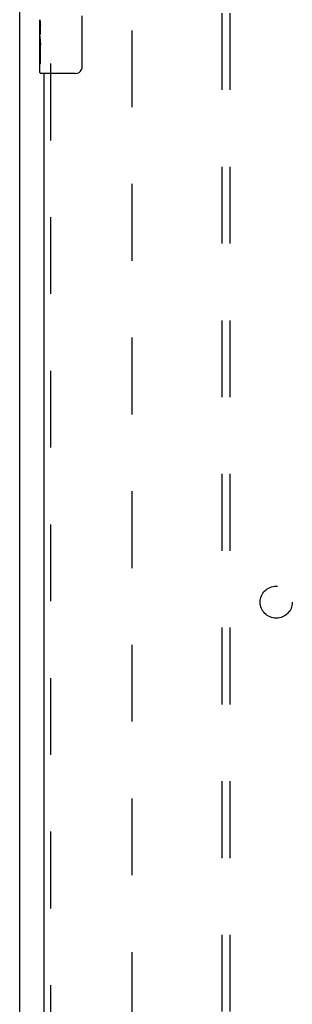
# Model space of a CAD drawing. Header units: inches. Extents: x 0 to 218, y 0 to 141.
# Tile 9 of 76: x 40.52 to 44.77, y 66.37 to 81.74. Entities that reach past the tile are written whole.
import ezdxf

# ---------------------------------------------------------------- set-up
doc = ezdxf.new("R2010")
doc.units = ezdxf.units.IN
doc.header["$LTSCALE"] = 11.987179
doc.header["$MEASUREMENT"] = 0
doc.linetypes.add('HIDDEN', pattern=[0.2, 0.1, -0.1])
doc.layers.get('0').update_dxf_attribs({"linetype": 'CONTINUOUS'})
for name, color, linetype in [('DEFAULT_2', 8, 'HIDDEN'), ('SECONDARY_LH_DOOR_ASSEMBLY', 7, 'CONTINUOUS'), ('SUBPANEL', 7, 'CONTINUOUS')]:
    doc.layers.add(name, color=color, linetype=linetype)

msp = doc.modelspace()

# ---------------------------------------------------------------- linework, layer by layer
at = {"color": 7, "linetype": 'Continuous'}
msp.add_line((40.523, 34.753), (40.523, 106.545), dxfattribs=at)
at = {"layer": 'DEFAULT_2', "color": 8, "linetype": 'HIDDEN'}
msp.add_line((42.273, 103.149), (42.273, 42.149), dxfattribs=at)
at = {"layer": 'SECONDARY_LH_DOOR_ASSEMBLY', "color": 7, "linetype": 'Continuous'}
for p, q in [((41.493, 81.799), (41.493, 80.999)), ((40.838, 81.481), (40.838, 81.738)), ((40.844, 81.682), (40.838, 81.682)), ((40.845, 81.515), (40.845, 81.651)), ((40.838, 81.515), (40.845, 81.515)), ((40.838, 80.914), (40.838, 81.478)), ((40.839, 81.452), (40.838, 81.452)), ((40.839, 81.454), (40.841, 81.432)), ((40.838, 81.32), (40.844, 81.32)), ((40.838, 81.284), (40.845, 81.284)), ((40.838, 81.221), (40.845, 81.221)), ((40.845, 81.054), (40.845, 81.284)), ((40.838, 81.054), (40.845, 81.054)), ((41.393, 80.899), (40.853, 80.899))]:
    msp.add_line(p, q, dxfattribs=at)
at = {"layer": 'SECONDARY_LH_DOOR_ASSEMBLY', "color": 8, "linetype": 'HIDDEN'}
msp.add_line((41.002, 81.054), (41.002, 64.244), dxfattribs=at)
at = {"layer": 'SECONDARY_LH_DOOR_ASSEMBLY', "color": 3, "linetype": 'Continuous'}
msp.add_line((40.898, 80.899), (40.898, 64.399), dxfattribs=at)
at = {"layer": 'SECONDARY_LH_DOOR_ASSEMBLY', "color": 7, "linetype": 'Continuous'}
for points in [[(40.838, 81.739), (40.838, 81.735), (40.838, 81.73), (40.839, 81.725), (40.841, 81.712)], [(40.841, 81.712), (40.841, 81.704), (40.842, 81.696), (40.843, 81.688)], [(40.843, 81.688), (40.844, 81.679), (40.844, 81.67), (40.845, 81.66), (40.845, 81.651)], [(40.838, 81.481), (40.838, 81.473), (40.838, 81.464), (40.839, 81.454)], [(40.841, 81.432), (40.842, 81.42), (40.843, 81.408), (40.844, 81.396), (40.844, 81.383), (40.845, 81.37), (40.845, 81.357), (40.845, 81.345), (40.844, 81.332), (40.844, 81.319), (40.843, 81.307), (40.842, 81.295)], [(41.493, 80.999), (41.493, 80.993), (41.492, 80.987), (41.491, 80.981), (41.49, 80.975), (41.488, 80.969), (41.486, 80.963)]]:
    msp.add_lwpolyline(points, dxfattribs=at)
for centre, radius, start, end in [((40.853, 80.914), 0.015, 180, 270), ((41.393, 80.999), 0.1, 270, 338.7946)]:
    msp.add_arc(centre, radius, start, end, dxfattribs=at)
msp.add_ellipse((41.101, 81.315), major_axis=(0.263, 0), ratio=0.432808, start_param=-3.141593, end_param=-2.961605, dxfattribs=at)
at = {"layer": 'SUBPANEL', "color": 8, "linetype": 'HIDDEN'}
for p, q in [((43.679, 44.681), (43.679, 100.618)), ((43.804, 44.681), (43.804, 100.618))]:
    msp.add_line(p, q, dxfattribs=at)
msp.add_circle((44.523, 72.649), 0.25, dxfattribs=at)

doc.saveas('drawing.dxf')
